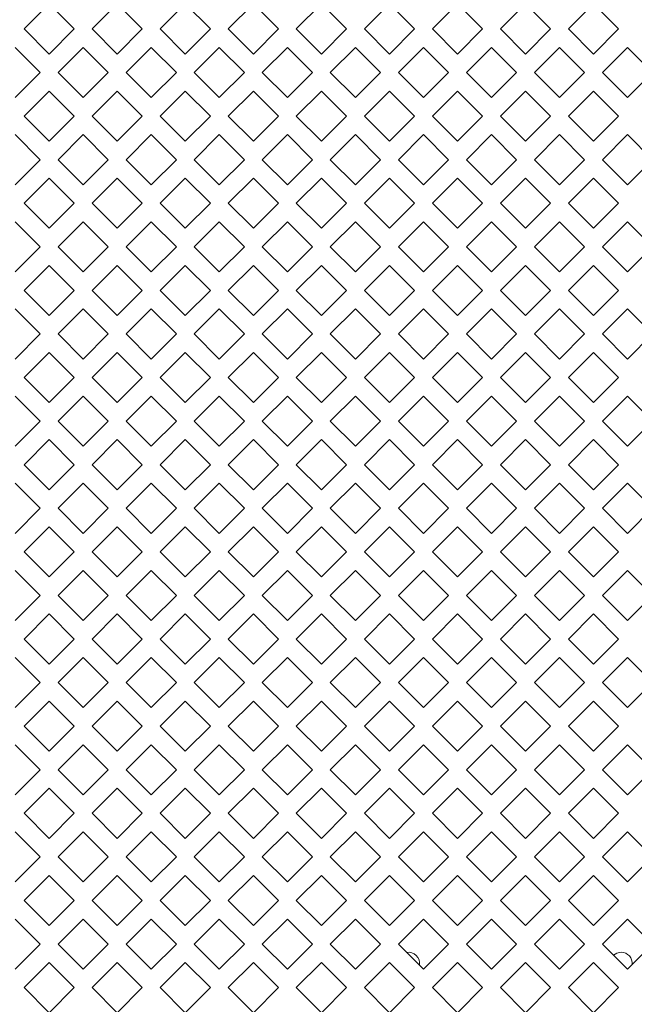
# Model space of a CAD drawing. Header units: millimetres. Extents: x 38 to 253, y 25 to 200.
# Tile 46 of 71: x 43.76 to 49.54, y 150.01 to 159.27. Entities that reach past the tile are written whole.
import ezdxf

# ---------------------------------------------------------------- set-up
doc = ezdxf.new("R2010")
doc.units = ezdxf.units.MM

msp = doc.modelspace()

# ---------------------------------------------------------------- linework, layer by layer
at = {"color": 7, "linetype": 'Continuous', "lineweight": 15}
for p, q in [((43.79854, 159.18622), (44.03424, 159.42192)), ((44.03424, 159.42192), (44.26994, 159.18622)), ((44.43854, 159.18622), (44.67424, 159.42192)), ((44.67424, 159.42192), (44.90994, 159.18622)), ((45.07854, 159.18622), (45.31424, 159.42192)), ((45.31424, 159.42192), (45.54994, 159.18622)), ((45.71854, 159.18622), (45.95424, 159.42192)), ((45.95424, 159.42192), (46.18994, 159.18622)), ((46.35854, 159.18622), (46.59424, 159.42192)), ((46.59424, 159.42192), (46.82994, 159.18622)), ((46.99854, 159.18622), (47.23424, 159.42192)), ((47.23424, 159.42192), (47.46994, 159.18622)), ((47.63854, 159.18622), (47.87424, 159.42192)), ((47.87424, 159.42192), (48.10994, 159.18622)), ((48.27854, 159.18622), (48.51424, 159.42192)), ((48.51424, 159.42192), (48.74994, 159.18622)), ((48.91854, 159.18622), (49.15424, 159.42192)), ((49.15424, 159.42192), (49.38994, 159.18622)), ((44.03424, 158.95051), (43.79854, 159.18622)), ((44.26994, 159.18622), (44.03424, 158.95051)), ((44.67424, 158.95051), (44.43854, 159.18622)), ((44.90994, 159.18622), (44.67424, 158.95051)), ((45.31424, 158.95051), (45.07854, 159.18622)), ((45.54994, 159.18622), (45.31424, 158.95051)), ((45.95424, 158.95051), (45.71854, 159.18622)), ((46.18994, 159.18622), (45.95424, 158.95051)), ((46.59424, 158.95051), (46.35854, 159.18622)), ((46.82994, 159.18622), (46.59424, 158.95051)), ((47.23424, 158.95051), (46.99854, 159.18622)), ((47.46994, 159.18622), (47.23424, 158.95051)), ((47.87424, 158.95051), (47.63854, 159.18622)), ((48.10994, 159.18622), (47.87424, 158.95051)), ((48.51424, 158.95051), (48.27854, 159.18622)), ((48.74994, 159.18622), (48.51424, 158.95051)), ((49.15424, 158.95051), (48.91854, 159.18622)), ((49.38994, 159.18622), (49.15424, 158.95051)), ((43.71424, 159.01192), (43.94994, 158.77621)), ((44.11854, 158.77621), (44.35424, 159.01192)), ((44.35424, 159.01192), (44.58994, 158.77621)), ((44.75854, 158.77621), (44.99424, 159.01192)), ((44.99424, 159.01192), (45.22994, 158.77621)), ((45.39854, 158.77621), (45.63424, 159.01192)), ((45.63424, 159.01192), (45.86994, 158.77621)), ((46.03854, 158.77621), (46.27424, 159.01192)), ((46.27424, 159.01192), (46.50994, 158.77621)), ((46.67854, 158.77621), (46.91424, 159.01192)), ((46.91424, 159.01192), (47.14994, 158.77621)), ((47.31854, 158.77621), (47.55424, 159.01192)), ((47.55424, 159.01192), (47.78994, 158.77621)), ((47.95854, 158.77621), (48.19424, 159.01192)), ((48.19424, 159.01192), (48.42994, 158.77621)), ((48.59854, 158.77621), (48.83424, 159.01192)), ((48.83424, 159.01192), (49.06994, 158.77621)), ((49.23854, 158.77621), (49.47424, 159.01192)), ((49.47424, 159.01192), (49.70994, 158.77621)), ((43.94994, 158.77621), (43.71424, 158.54051)), ((44.35424, 158.54051), (44.11854, 158.77621)), ((44.58994, 158.77621), (44.35424, 158.54051)), ((44.99424, 158.54051), (44.75854, 158.77621)), ((45.22994, 158.77621), (44.99424, 158.54051)), ((45.63424, 158.54051), (45.39854, 158.77621)), ((45.86994, 158.77621), (45.63424, 158.54051)), ((46.27424, 158.54051), (46.03854, 158.77621)), ((46.50994, 158.77621), (46.27424, 158.54051)), ((46.91424, 158.54051), (46.67854, 158.77621)), ((47.14994, 158.77621), (46.91424, 158.54051)), ((47.55424, 158.54051), (47.31854, 158.77621)), ((47.78994, 158.77621), (47.55424, 158.54051)), ((48.19424, 158.54051), (47.95854, 158.77621)), ((48.42994, 158.77621), (48.19424, 158.54051)), ((48.83424, 158.54051), (48.59854, 158.77621)), ((49.06994, 158.77621), (48.83424, 158.54051)), ((49.47424, 158.54051), (49.23854, 158.77621)), ((49.70994, 158.77621), (49.47424, 158.54051)), ((43.79854, 158.36622), (44.03424, 158.60192)), ((44.03424, 158.60192), (44.26994, 158.36622)), ((44.43854, 158.36622), (44.67424, 158.60192)), ((44.67424, 158.60192), (44.90994, 158.36622)), ((45.07854, 158.36622), (45.31424, 158.60192)), ((45.31424, 158.60192), (45.54994, 158.36622)), ((45.71854, 158.36622), (45.95424, 158.60192)), ((45.95424, 158.60192), (46.18994, 158.36622)), ((46.35854, 158.36622), (46.59424, 158.60192)), ((46.59424, 158.60192), (46.82994, 158.36622)), ((46.99854, 158.36622), (47.23424, 158.60192)), ((47.23424, 158.60192), (47.46994, 158.36622)), ((47.63854, 158.36622), (47.87424, 158.60192)), ((47.87424, 158.60192), (48.10994, 158.36622)), ((48.27854, 158.36622), (48.51424, 158.60192)), ((48.51424, 158.60192), (48.74994, 158.36622)), ((48.91854, 158.36622), (49.15424, 158.60192)), ((49.15424, 158.60192), (49.38994, 158.36622)), ((44.03424, 158.13051), (43.79854, 158.36622)), ((44.26994, 158.36622), (44.03424, 158.13051)), ((44.67424, 158.13051), (44.43854, 158.36622)), ((44.90994, 158.36622), (44.67424, 158.13051)), ((45.31424, 158.13051), (45.07854, 158.36622)), ((45.54994, 158.36622), (45.31424, 158.13051)), ((45.95424, 158.13051), (45.71854, 158.36622)), ((46.18994, 158.36622), (45.95424, 158.13051)), ((46.59424, 158.13051), (46.35854, 158.36622)), ((46.82994, 158.36622), (46.59424, 158.13051)), ((47.23424, 158.13051), (46.99854, 158.36622)), ((47.46994, 158.36622), (47.23424, 158.13051)), ((47.87424, 158.13051), (47.63854, 158.36622)), ((48.10994, 158.36622), (47.87424, 158.13051)), ((48.51424, 158.13051), (48.27854, 158.36622)), ((48.74994, 158.36622), (48.51424, 158.13051)), ((49.15424, 158.13051), (48.91854, 158.36622)), ((49.38994, 158.36622), (49.15424, 158.13051)), ((43.71424, 158.19192), (43.94994, 157.95622)), ((44.11854, 157.95622), (44.35424, 158.19192)), ((44.35424, 158.19192), (44.58994, 157.95622)), ((44.75854, 157.95622), (44.99424, 158.19192)), ((44.99424, 158.19192), (45.22994, 157.95622)), ((45.39854, 157.95622), (45.63424, 158.19192)), ((45.63424, 158.19192), (45.86994, 157.95622)), ((46.03854, 157.95622), (46.27424, 158.19192)), ((46.27424, 158.19192), (46.50994, 157.95622)), ((46.67854, 157.95622), (46.91424, 158.19192)), ((46.91424, 158.19192), (47.14994, 157.95622)), ((47.31854, 157.95622), (47.55424, 158.19192)), ((47.55424, 158.19192), (47.78994, 157.95622)), ((47.95854, 157.95622), (48.19424, 158.19192)), ((48.19424, 158.19192), (48.42994, 157.95622)), ((48.59854, 157.95622), (48.83424, 158.19192)), ((48.83424, 158.19192), (49.06994, 157.95622)), ((49.23854, 157.95622), (49.47424, 158.19192)), ((49.47424, 158.19192), (49.70994, 157.95622)), ((43.94994, 157.95622), (43.71424, 157.72051)), ((44.35424, 157.72051), (44.11854, 157.95622)), ((44.58994, 157.95622), (44.35424, 157.72051)), ((44.99424, 157.72051), (44.75854, 157.95622)), ((45.22994, 157.95622), (44.99424, 157.72051)), ((45.63424, 157.72051), (45.39854, 157.95622)), ((45.86994, 157.95622), (45.63424, 157.72051)), ((46.27424, 157.72051), (46.03854, 157.95622)), ((46.50994, 157.95622), (46.27424, 157.72051)), ((46.91424, 157.72051), (46.67854, 157.95622)), ((47.14994, 157.95622), (46.91424, 157.72051)), ((47.55424, 157.72051), (47.31854, 157.95622)), ((47.78994, 157.95622), (47.55424, 157.72051)), ((48.19424, 157.72051), (47.95854, 157.95622)), ((48.42994, 157.95622), (48.19424, 157.72051)), ((48.83424, 157.72051), (48.59854, 157.95622)), ((49.06994, 157.95622), (48.83424, 157.72051)), ((49.47424, 157.72051), (49.23854, 157.95622)), ((49.70994, 157.95622), (49.47424, 157.72051)), ((43.79854, 157.54622), (44.03424, 157.78192)), ((44.03424, 157.78192), (44.26994, 157.54622)), ((44.43854, 157.54622), (44.67424, 157.78192)), ((44.67424, 157.78192), (44.90994, 157.54622)), ((45.07854, 157.54622), (45.31424, 157.78192)), ((45.31424, 157.78192), (45.54994, 157.54622)), ((45.71854, 157.54622), (45.95424, 157.78192)), ((45.95424, 157.78192), (46.18994, 157.54622)), ((46.35854, 157.54622), (46.59424, 157.78192)), ((46.59424, 157.78192), (46.82994, 157.54622)), ((46.99854, 157.54622), (47.23424, 157.78192)), ((47.23424, 157.78192), (47.46994, 157.54622)), ((47.63854, 157.54622), (47.87424, 157.78192)), ((47.87424, 157.78192), (48.10994, 157.54622)), ((48.27854, 157.54622), (48.51424, 157.78192)), ((48.51424, 157.78192), (48.74994, 157.54622)), ((48.91854, 157.54622), (49.15424, 157.78192)), ((49.15424, 157.78192), (49.38994, 157.54622)), ((44.03424, 157.31051), (43.79854, 157.54622)), ((44.26994, 157.54622), (44.03424, 157.31051)), ((44.67424, 157.31051), (44.43854, 157.54622)), ((44.90994, 157.54622), (44.67424, 157.31051)), ((45.31424, 157.31051), (45.07854, 157.54622)), ((45.54994, 157.54622), (45.31424, 157.31051)), ((45.95424, 157.31051), (45.71854, 157.54622)), ((46.18994, 157.54622), (45.95424, 157.31051)), ((46.59424, 157.31051), (46.35854, 157.54622)), ((46.82994, 157.54622), (46.59424, 157.31051)), ((47.23424, 157.31051), (46.99854, 157.54622)), ((47.46994, 157.54622), (47.23424, 157.31051)), ((47.87424, 157.31051), (47.63854, 157.54622)), ((48.10994, 157.54622), (47.87424, 157.31051)), ((48.51424, 157.31051), (48.27854, 157.54622)), ((48.74994, 157.54622), (48.51424, 157.31051)), ((49.15424, 157.31051), (48.91854, 157.54622)), ((49.38994, 157.54622), (49.15424, 157.31051)), ((43.71424, 157.37192), (43.94994, 157.13621)), ((44.11854, 157.13621), (44.35424, 157.37192)), ((44.35424, 157.37192), (44.58994, 157.13621)), ((44.75854, 157.13621), (44.99424, 157.37192)), ((44.99424, 157.37192), (45.22994, 157.13621)), ((45.39854, 157.13621), (45.63424, 157.37192)), ((45.63424, 157.37192), (45.86994, 157.13621)), ((46.03854, 157.13621), (46.27424, 157.37192)), ((46.27424, 157.37192), (46.50994, 157.13621)), ((46.67854, 157.13621), (46.91424, 157.37192)), ((46.91424, 157.37192), (47.14994, 157.13621)), ((47.31854, 157.13621), (47.55424, 157.37192)), ((47.55424, 157.37192), (47.78994, 157.13621)), ((47.95854, 157.13621), (48.19424, 157.37192)), ((48.19424, 157.37192), (48.42994, 157.13621)), ((48.59854, 157.13621), (48.83424, 157.37192)), ((48.83424, 157.37192), (49.06994, 157.13621)), ((49.23854, 157.13621), (49.47424, 157.37192)), ((49.47424, 157.37192), (49.70994, 157.13621)), ((43.94994, 157.13621), (43.71424, 156.90051)), ((44.35424, 156.90051), (44.11854, 157.13621)), ((44.58994, 157.13621), (44.35424, 156.90051)), ((44.99424, 156.90051), (44.75854, 157.13621)), ((45.22994, 157.13621), (44.99424, 156.90051)), ((45.63424, 156.90051), (45.39854, 157.13621)), ((45.86994, 157.13621), (45.63424, 156.90051)), ((46.27424, 156.90051), (46.03854, 157.13621)), ((46.50994, 157.13621), (46.27424, 156.90051)), ((46.91424, 156.90051), (46.67854, 157.13621)), ((47.14994, 157.13621), (46.91424, 156.90051)), ((47.55424, 156.90051), (47.31854, 157.13621)), ((47.78994, 157.13621), (47.55424, 156.90051)), ((48.19424, 156.90051), (47.95854, 157.13621)), ((48.42994, 157.13621), (48.19424, 156.90051)), ((48.83424, 156.90051), (48.59854, 157.13621)), ((49.06994, 157.13621), (48.83424, 156.90051)), ((49.47424, 156.90051), (49.23854, 157.13621)), ((49.70994, 157.13621), (49.47424, 156.90051)), ((43.79854, 156.72622), (44.03424, 156.96192)), ((44.03424, 156.96192), (44.26994, 156.72622)), ((44.43854, 156.72622), (44.67424, 156.96192)), ((44.67424, 156.96192), (44.90994, 156.72622)), ((45.07854, 156.72622), (45.31424, 156.96192)), ((45.31424, 156.96192), (45.54994, 156.72622)), ((45.71854, 156.72622), (45.95424, 156.96192)), ((45.95424, 156.96192), (46.18994, 156.72622)), ((46.35854, 156.72622), (46.59424, 156.96192)), ((46.59424, 156.96192), (46.82994, 156.72622)), ((46.99854, 156.72622), (47.23424, 156.96192)), ((47.23424, 156.96192), (47.46994, 156.72622)), ((47.63854, 156.72622), (47.87424, 156.96192)), ((47.87424, 156.96192), (48.10994, 156.72622)), ((48.27854, 156.72622), (48.51424, 156.96192)), ((48.51424, 156.96192), (48.74994, 156.72622)), ((48.91854, 156.72622), (49.15424, 156.96192)), ((49.15424, 156.96192), (49.38994, 156.72622)), ((44.03424, 156.49051), (43.79854, 156.72622)), ((44.26994, 156.72622), (44.03424, 156.49051)), ((44.67424, 156.49051), (44.43854, 156.72622)), ((44.90994, 156.72622), (44.67424, 156.49051)), ((45.31424, 156.49051), (45.07854, 156.72622)), ((45.54994, 156.72622), (45.31424, 156.49051)), ((45.95424, 156.49051), (45.71854, 156.72622)), ((46.18994, 156.72622), (45.95424, 156.49051)), ((46.59424, 156.49051), (46.35854, 156.72622)), ((46.82994, 156.72622), (46.59424, 156.49051)), ((47.23424, 156.49051), (46.99854, 156.72622)), ((47.46994, 156.72622), (47.23424, 156.49051)), ((47.87424, 156.49051), (47.63854, 156.72622)), ((48.10994, 156.72622), (47.87424, 156.49051)), ((48.51424, 156.49051), (48.27854, 156.72622)), ((48.74994, 156.72622), (48.51424, 156.49051)), ((49.15424, 156.49051), (48.91854, 156.72622)), ((49.38994, 156.72622), (49.15424, 156.49051)), ((43.71424, 156.55192), (43.94994, 156.31622)), ((44.11854, 156.31622), (44.35424, 156.55192)), ((44.35424, 156.55192), (44.58994, 156.31622)), ((44.75854, 156.31622), (44.99424, 156.55192)), ((44.99424, 156.55192), (45.22994, 156.31622)), ((45.39854, 156.31622), (45.63424, 156.55192)), ((45.63424, 156.55192), (45.86994, 156.31622)), ((46.03854, 156.31622), (46.27424, 156.55192)), ((46.27424, 156.55192), (46.50994, 156.31622)), ((46.67854, 156.31622), (46.91424, 156.55192)), ((46.91424, 156.55192), (47.14994, 156.31622)), ((47.31854, 156.31622), (47.55424, 156.55192)), ((47.55424, 156.55192), (47.78994, 156.31622)), ((47.95854, 156.31622), (48.19424, 156.55192)), ((48.19424, 156.55192), (48.42994, 156.31622)), ((48.59854, 156.31622), (48.83424, 156.55192)), ((48.83424, 156.55192), (49.06994, 156.31622)), ((49.23854, 156.31622), (49.47424, 156.55192)), ((49.47424, 156.55192), (49.70994, 156.31622)), ((43.94994, 156.31622), (43.71424, 156.08051)), ((44.35424, 156.08051), (44.11854, 156.31622)), ((44.58994, 156.31622), (44.35424, 156.08051)), ((44.99424, 156.08051), (44.75854, 156.31622)), ((45.22994, 156.31622), (44.99424, 156.08051)), ((45.63424, 156.08051), (45.39854, 156.31622)), ((45.86994, 156.31622), (45.63424, 156.08051)), ((46.27424, 156.08051), (46.03854, 156.31622)), ((46.50994, 156.31622), (46.27424, 156.08051)), ((46.91424, 156.08051), (46.67854, 156.31622)), ((47.14994, 156.31622), (46.91424, 156.08051)), ((47.55424, 156.08051), (47.31854, 156.31622)), ((47.78994, 156.31622), (47.55424, 156.08051)), ((48.19424, 156.08051), (47.95854, 156.31622)), ((48.42994, 156.31622), (48.19424, 156.08051)), ((48.83424, 156.08051), (48.59854, 156.31622)), ((49.06994, 156.31622), (48.83424, 156.08051)), ((49.47424, 156.08051), (49.23854, 156.31622)), ((49.70994, 156.31622), (49.47424, 156.08051)), ((43.79854, 155.90622), (44.03424, 156.14192)), ((44.03424, 156.14192), (44.26994, 155.90622)), ((44.43854, 155.90622), (44.67424, 156.14192)), ((44.67424, 156.14192), (44.90994, 155.90622)), ((45.07854, 155.90622), (45.31424, 156.14192)), ((45.31424, 156.14192), (45.54994, 155.90622)), ((45.71854, 155.90622), (45.95424, 156.14192)), ((45.95424, 156.14192), (46.18994, 155.90622)), ((46.35854, 155.90622), (46.59424, 156.14192)), ((46.59424, 156.14192), (46.82994, 155.90622)), ((46.99854, 155.90622), (47.23424, 156.14192)), ((47.23424, 156.14192), (47.46994, 155.90622)), ((47.63854, 155.90622), (47.87424, 156.14192)), ((47.87424, 156.14192), (48.10994, 155.90622)), ((48.27854, 155.90622), (48.51424, 156.14192)), ((48.51424, 156.14192), (48.74994, 155.90622)), ((48.91854, 155.90622), (49.15424, 156.14192)), ((49.15424, 156.14192), (49.38994, 155.90622)), ((44.03424, 155.67051), (43.79854, 155.90622)), ((44.26994, 155.90622), (44.03424, 155.67051)), ((44.67424, 155.67051), (44.43854, 155.90622)), ((44.90994, 155.90622), (44.67424, 155.67051)), ((45.31424, 155.67051), (45.07854, 155.90622)), ((45.54994, 155.90622), (45.31424, 155.67051)), ((45.95424, 155.67051), (45.71854, 155.90622)), ((46.18994, 155.90622), (45.95424, 155.67051)), ((46.59424, 155.67051), (46.35854, 155.90622)), ((46.82994, 155.90622), (46.59424, 155.67051)), ((47.23424, 155.67051), (46.99854, 155.90622)), ((47.46994, 155.90622), (47.23424, 155.67051)), ((47.87424, 155.67051), (47.63854, 155.90622)), ((48.10994, 155.90622), (47.87424, 155.67051)), ((48.51424, 155.67051), (48.27854, 155.90622)), ((48.74994, 155.90622), (48.51424, 155.67051)), ((49.15424, 155.67051), (48.91854, 155.90622)), ((49.38994, 155.90622), (49.15424, 155.67051)), ((43.71424, 155.73192), (43.94994, 155.49621)), ((44.11854, 155.49621), (44.35424, 155.73192)), ((44.35424, 155.73192), (44.58994, 155.49621)), ((44.75854, 155.49621), (44.99424, 155.73192)), ((44.99424, 155.73192), (45.22994, 155.49621)), ((45.39854, 155.49621), (45.63424, 155.73192)), ((45.63424, 155.73192), (45.86994, 155.49621)), ((46.03854, 155.49621), (46.27424, 155.73192)), ((46.27424, 155.73192), (46.50994, 155.49621)), ((46.67854, 155.49621), (46.91424, 155.73192)), ((46.91424, 155.73192), (47.14994, 155.49621)), ((47.31854, 155.49621), (47.55424, 155.73192)), ((47.55424, 155.73192), (47.78994, 155.49621)), ((47.95854, 155.49621), (48.19424, 155.73192)), ((48.19424, 155.73192), (48.42994, 155.49621)), ((48.59854, 155.49621), (48.83424, 155.73192)), ((48.83424, 155.73192), (49.06994, 155.49621)), ((49.23854, 155.49621), (49.47424, 155.73192)), ((49.47424, 155.73192), (49.70994, 155.49621)), ((43.94994, 155.49621), (43.71424, 155.26051)), ((44.35424, 155.26051), (44.11854, 155.49621)), ((44.58994, 155.49621), (44.35424, 155.26051)), ((44.99424, 155.26051), (44.75854, 155.49621)), ((45.22994, 155.49621), (44.99424, 155.26051)), ((45.63424, 155.26051), (45.39854, 155.49621)), ((45.86994, 155.49621), (45.63424, 155.26051)), ((46.27424, 155.26051), (46.03854, 155.49621)), ((46.50994, 155.49621), (46.27424, 155.26051)), ((46.91424, 155.26051), (46.67854, 155.49621)), ((47.14994, 155.49621), (46.91424, 155.26051)), ((47.55424, 155.26051), (47.31854, 155.49621)), ((47.78994, 155.49621), (47.55424, 155.26051)), ((48.19424, 155.26051), (47.95854, 155.49621)), ((48.42994, 155.49621), (48.19424, 155.26051)), ((48.83424, 155.26051), (48.59854, 155.49621)), ((49.06994, 155.49621), (48.83424, 155.26051)), ((49.47424, 155.26051), (49.23854, 155.49621)), ((49.70994, 155.49621), (49.47424, 155.26051)), ((43.79854, 155.08622), (44.03424, 155.32192)), ((44.03424, 155.32192), (44.26994, 155.08622)), ((44.43854, 155.08622), (44.67424, 155.32192)), ((44.67424, 155.32192), (44.90994, 155.08622)), ((45.07854, 155.08622), (45.31424, 155.32192)), ((45.31424, 155.32192), (45.54994, 155.08622)), ((45.71854, 155.08622), (45.95424, 155.32192)), ((45.95424, 155.32192), (46.18994, 155.08622)), ((46.35854, 155.08622), (46.59424, 155.32192)), ((46.59424, 155.32192), (46.82994, 155.08622)), ((46.99854, 155.08622), (47.23424, 155.32192)), ((47.23424, 155.32192), (47.46994, 155.08622)), ((47.63854, 155.08622), (47.87424, 155.32192)), ((47.87424, 155.32192), (48.10994, 155.08622)), ((48.27854, 155.08622), (48.51424, 155.32192)), ((48.51424, 155.32192), (48.74994, 155.08622)), ((48.91854, 155.08622), (49.15424, 155.32192)), ((49.15424, 155.32192), (49.38994, 155.08622)), ((44.03424, 154.85051), (43.79854, 155.08622)), ((44.26994, 155.08622), (44.03424, 154.85051)), ((44.67424, 154.85051), (44.43854, 155.08622)), ((44.90994, 155.08622), (44.67424, 154.85051)), ((45.31424, 154.85051), (45.07854, 155.08622)), ((45.54994, 155.08622), (45.31424, 154.85051)), ((45.95424, 154.85051), (45.71854, 155.08622)), ((46.18994, 155.08622), (45.95424, 154.85051)), ((46.59424, 154.85051), (46.35854, 155.08622)), ((46.82994, 155.08622), (46.59424, 154.85051)), ((47.23424, 154.85051), (46.99854, 155.08622)), ((47.46994, 155.08622), (47.23424, 154.85051)), ((47.87424, 154.85051), (47.63854, 155.08622)), ((48.10994, 155.08622), (47.87424, 154.85051)), ((48.51424, 154.85051), (48.27854, 155.08622)), ((48.74994, 155.08622), (48.51424, 154.85051)), ((49.15424, 154.85051), (48.91854, 155.08622)), ((49.38994, 155.08622), (49.15424, 154.85051)), ((43.71424, 154.91192), (43.94994, 154.67622)), ((44.11854, 154.67622), (44.35424, 154.91192)), ((44.35424, 154.91192), (44.58994, 154.67622)), ((44.75854, 154.67622), (44.99424, 154.91192)), ((44.99424, 154.91192), (45.22994, 154.67622)), ((45.39854, 154.67622), (45.63424, 154.91192)), ((45.63424, 154.91192), (45.86994, 154.67622)), ((46.03854, 154.67622), (46.27424, 154.91192)), ((46.27424, 154.91192), (46.50994, 154.67622)), ((46.67854, 154.67622), (46.91424, 154.91192)), ((46.91424, 154.91192), (47.14994, 154.67622)), ((47.31854, 154.67622), (47.55424, 154.91192)), ((47.55424, 154.91192), (47.78994, 154.67622)), ((47.95854, 154.67622), (48.19424, 154.91192)), ((48.19424, 154.91192), (48.42994, 154.67622)), ((48.59854, 154.67622), (48.83424, 154.91192)), ((48.83424, 154.91192), (49.06994, 154.67622)), ((49.23854, 154.67622), (49.47424, 154.91192)), ((49.47424, 154.91192), (49.70994, 154.67622)), ((43.94994, 154.67622), (43.71424, 154.44051)), ((44.35424, 154.44051), (44.11854, 154.67622)), ((44.58994, 154.67622), (44.35424, 154.44051)), ((44.99424, 154.44051), (44.75854, 154.67622)), ((45.22994, 154.67622), (44.99424, 154.44051)), ((45.63424, 154.44051), (45.39854, 154.67622)), ((45.86994, 154.67622), (45.63424, 154.44051)), ((46.27424, 154.44051), (46.03854, 154.67622)), ((46.50994, 154.67622), (46.27424, 154.44051)), ((46.91424, 154.44051), (46.67854, 154.67622)), ((47.14994, 154.67622), (46.91424, 154.44051)), ((47.55424, 154.44051), (47.31854, 154.67622)), ((47.78994, 154.67622), (47.55424, 154.44051)), ((48.19424, 154.44051), (47.95854, 154.67622)), ((48.42994, 154.67622), (48.19424, 154.44051)), ((48.83424, 154.44051), (48.59854, 154.67622)), ((49.06994, 154.67622), (48.83424, 154.44051)), ((49.47424, 154.44051), (49.23854, 154.67622)), ((49.70994, 154.67622), (49.47424, 154.44051)), ((43.79854, 154.26622), (44.03424, 154.50192)), ((44.03424, 154.50192), (44.26994, 154.26622)), ((44.43854, 154.26622), (44.67424, 154.50192)), ((44.67424, 154.50192), (44.90994, 154.26622)), ((45.07854, 154.26622), (45.31424, 154.50192)), ((45.31424, 154.50192), (45.54994, 154.26622)), ((45.71854, 154.26622), (45.95424, 154.50192)), ((45.95424, 154.50192), (46.18994, 154.26622)), ((46.35854, 154.26622), (46.59424, 154.50192)), ((46.59424, 154.50192), (46.82994, 154.26622)), ((46.99854, 154.26622), (47.23424, 154.50192)), ((47.23424, 154.50192), (47.46994, 154.26622)), ((47.63854, 154.26622), (47.87424, 154.50192)), ((47.87424, 154.50192), (48.10994, 154.26622)), ((48.27854, 154.26622), (48.51424, 154.50192)), ((48.51424, 154.50192), (48.74994, 154.26622)), ((48.91854, 154.26622), (49.15424, 154.50192)), ((49.15424, 154.50192), (49.38994, 154.26622)), ((44.03424, 154.03051), (43.79854, 154.26622)), ((44.26994, 154.26622), (44.03424, 154.03051)), ((44.67424, 154.03051), (44.43854, 154.26622)), ((44.90994, 154.26622), (44.67424, 154.03051)), ((45.31424, 154.03051), (45.07854, 154.26622)), ((45.54994, 154.26622), (45.31424, 154.03051)), ((45.95424, 154.03051), (45.71854, 154.26622)), ((46.18994, 154.26622), (45.95424, 154.03051)), ((46.59424, 154.03051), (46.35854, 154.26622)), ((46.82994, 154.26622), (46.59424, 154.03051)), ((47.23424, 154.03051), (46.99854, 154.26622)), ((47.46994, 154.26622), (47.23424, 154.03051)), ((47.87424, 154.03051), (47.63854, 154.26622)), ((48.10994, 154.26622), (47.87424, 154.03051)), ((48.51424, 154.03051), (48.27854, 154.26622)), ((48.74994, 154.26622), (48.51424, 154.03051)), ((49.15424, 154.03051), (48.91854, 154.26622)), ((49.38994, 154.26622), (49.15424, 154.03051)), ((43.71424, 154.09192), (43.94994, 153.85621)), ((44.11854, 153.85621), (44.35424, 154.09192)), ((44.35424, 154.09192), (44.58994, 153.85621)), ((44.75854, 153.85621), (44.99424, 154.09192)), ((44.99424, 154.09192), (45.22994, 153.85621)), ((45.39854, 153.85621), (45.63424, 154.09192)), ((45.63424, 154.09192), (45.86994, 153.85621)), ((46.03854, 153.85621), (46.27424, 154.09192)), ((46.27424, 154.09192), (46.50994, 153.85621)), ((46.67854, 153.85621), (46.91424, 154.09192)), ((46.91424, 154.09192), (47.14994, 153.85621)), ((47.31854, 153.85621), (47.55424, 154.09192)), ((47.55424, 154.09192), (47.78994, 153.85621)), ((47.95854, 153.85621), (48.19424, 154.09192)), ((48.19424, 154.09192), (48.42994, 153.85621)), ((48.59854, 153.85621), (48.83424, 154.09192)), ((48.83424, 154.09192), (49.06994, 153.85621)), ((49.23854, 153.85621), (49.47424, 154.09192)), ((49.47424, 154.09192), (49.70994, 153.85621)), ((43.94994, 153.85621), (43.71424, 153.62051)), ((44.35424, 153.62051), (44.11854, 153.85621)), ((44.58994, 153.85621), (44.35424, 153.62051)), ((44.99424, 153.62051), (44.75854, 153.85621)), ((45.22994, 153.85621), (44.99424, 153.62051)), ((45.63424, 153.62051), (45.39854, 153.85621)), ((45.86994, 153.85621), (45.63424, 153.62051)), ((46.27424, 153.62051), (46.03854, 153.85621)), ((46.50994, 153.85621), (46.27424, 153.62051)), ((46.91424, 153.62051), (46.67854, 153.85621)), ((47.14994, 153.85621), (46.91424, 153.62051)), ((47.55424, 153.62051), (47.31854, 153.85621)), ((47.78994, 153.85621), (47.55424, 153.62051)), ((48.19424, 153.62051), (47.95854, 153.85621)), ((48.42994, 153.85621), (48.19424, 153.62051)), ((48.83424, 153.62051), (48.59854, 153.85621)), ((49.06994, 153.85621), (48.83424, 153.62051)), ((49.47424, 153.62051), (49.23854, 153.85621)), ((49.70994, 153.85621), (49.47424, 153.62051)), ((43.79854, 153.44622), (44.03424, 153.68192)), ((44.03424, 153.68192), (44.26994, 153.44622)), ((44.43854, 153.44622), (44.67424, 153.68192)), ((44.67424, 153.68192), (44.90994, 153.44622)), ((45.07854, 153.44622), (45.31424, 153.68192)), ((45.31424, 153.68192), (45.54994, 153.44622)), ((45.71854, 153.44622), (45.95424, 153.68192)), ((45.95424, 153.68192), (46.18994, 153.44622)), ((46.35854, 153.44622), (46.59424, 153.68192)), ((46.59424, 153.68192), (46.82994, 153.44622)), ((46.99854, 153.44622), (47.23424, 153.68192)), ((47.23424, 153.68192), (47.46994, 153.44622)), ((47.63854, 153.44622), (47.87424, 153.68192)), ((47.87424, 153.68192), (48.10994, 153.44622)), ((48.27854, 153.44622), (48.51424, 153.68192)), ((48.51424, 153.68192), (48.74994, 153.44622)), ((48.91854, 153.44622), (49.15424, 153.68192)), ((49.15424, 153.68192), (49.38994, 153.44622)), ((44.03424, 153.21051), (43.79854, 153.44622)), ((44.26994, 153.44622), (44.03424, 153.21051)), ((44.67424, 153.21051), (44.43854, 153.44622)), ((44.90994, 153.44622), (44.67424, 153.21051)), ((45.31424, 153.21051), (45.07854, 153.44622)), ((45.54994, 153.44622), (45.31424, 153.21051)), ((45.95424, 153.21051), (45.71854, 153.44622)), ((46.18994, 153.44622), (45.95424, 153.21051)), ((46.59424, 153.21051), (46.35854, 153.44622)), ((46.82994, 153.44622), (46.59424, 153.21051)), ((47.23424, 153.21051), (46.99854, 153.44622)), ((47.46994, 153.44622), (47.23424, 153.21051)), ((47.87424, 153.21051), (47.63854, 153.44622)), ((48.10994, 153.44622), (47.87424, 153.21051)), ((48.51424, 153.21051), (48.27854, 153.44622)), ((48.74994, 153.44622), (48.51424, 153.21051)), ((49.15424, 153.21051), (48.91854, 153.44622)), ((49.38994, 153.44622), (49.15424, 153.21051)), ((43.71424, 153.27192), (43.94994, 153.03622)), ((44.11854, 153.03622), (44.35424, 153.27192)), ((44.35424, 153.27192), (44.58994, 153.03622)), ((44.75854, 153.03622), (44.99424, 153.27192)), ((44.99424, 153.27192), (45.22994, 153.03622)), ((45.39854, 153.03622), (45.63424, 153.27192)), ((45.63424, 153.27192), (45.86994, 153.03622)), ((46.03854, 153.03622), (46.27424, 153.27192)), ((46.27424, 153.27192), (46.50994, 153.03622)), ((46.67854, 153.03622), (46.91424, 153.27192)), ((46.91424, 153.27192), (47.14994, 153.03622)), ((47.31854, 153.03622), (47.55424, 153.27192)), ((47.55424, 153.27192), (47.78994, 153.03622)), ((47.95854, 153.03622), (48.19424, 153.27192)), ((48.19424, 153.27192), (48.42994, 153.03622)), ((48.59854, 153.03622), (48.83424, 153.27192)), ((48.83424, 153.27192), (49.06994, 153.03622)), ((49.23854, 153.03622), (49.47424, 153.27192)), ((49.47424, 153.27192), (49.70994, 153.03622)), ((43.94994, 153.03622), (43.71424, 152.80051)), ((44.35424, 152.80051), (44.11854, 153.03622)), ((44.58994, 153.03622), (44.35424, 152.80051)), ((44.99424, 152.80051), (44.75854, 153.03622)), ((45.22994, 153.03622), (44.99424, 152.80051)), ((45.63424, 152.80051), (45.39854, 153.03622)), ((45.86994, 153.03622), (45.63424, 152.80051)), ((46.27424, 152.80051), (46.03854, 153.03622)), ((46.50994, 153.03622), (46.27424, 152.80051)), ((46.91424, 152.80051), (46.67854, 153.03622)), ((47.14994, 153.03622), (46.91424, 152.80051)), ((47.55424, 152.80051), (47.31854, 153.03622)), ((47.78994, 153.03622), (47.55424, 152.80051)), ((48.19424, 152.80051), (47.95854, 153.03622)), ((48.42994, 153.03622), (48.19424, 152.80051)), ((48.83424, 152.80051), (48.59854, 153.03622)), ((49.06994, 153.03622), (48.83424, 152.80051)), ((49.47424, 152.80051), (49.23854, 153.03622)), ((49.70994, 153.03622), (49.47424, 152.80051)), ((43.79854, 152.62622), (44.03424, 152.86192)), ((44.03424, 152.86192), (44.26994, 152.62622)), ((44.43854, 152.62622), (44.67424, 152.86192)), ((44.67424, 152.86192), (44.90994, 152.62622)), ((45.07854, 152.62622), (45.31424, 152.86192)), ((45.31424, 152.86192), (45.54994, 152.62622)), ((45.71854, 152.62622), (45.95424, 152.86192)), ((45.95424, 152.86192), (46.18994, 152.62622)), ((46.35854, 152.62622), (46.59424, 152.86192)), ((46.59424, 152.86192), (46.82994, 152.62622)), ((46.99854, 152.62622), (47.23424, 152.86192)), ((47.23424, 152.86192), (47.46994, 152.62622)), ((47.63854, 152.62622), (47.87424, 152.86192)), ((47.87424, 152.86192), (48.10994, 152.62622)), ((48.27854, 152.62622), (48.51424, 152.86192)), ((48.51424, 152.86192), (48.74994, 152.62622)), ((48.91854, 152.62622), (49.15424, 152.86192)), ((49.15424, 152.86192), (49.38994, 152.62622)), ((44.03424, 152.39051), (43.79854, 152.62622)), ((44.26994, 152.62622), (44.03424, 152.39051)), ((44.67424, 152.39051), (44.43854, 152.62622)), ((44.90994, 152.62622), (44.67424, 152.39051)), ((45.31424, 152.39051), (45.07854, 152.62622)), ((45.54994, 152.62622), (45.31424, 152.39051)), ((45.95424, 152.39051), (45.71854, 152.62622)), ((46.18994, 152.62622), (45.95424, 152.39051)), ((46.59424, 152.39051), (46.35854, 152.62622)), ((46.82994, 152.62622), (46.59424, 152.39051)), ((47.23424, 152.39051), (46.99854, 152.62622)), ((47.46994, 152.62622), (47.23424, 152.39051)), ((47.87424, 152.39051), (47.63854, 152.62622)), ((48.10994, 152.62622), (47.87424, 152.39051)), ((48.51424, 152.39051), (48.27854, 152.62622)), ((48.74994, 152.62622), (48.51424, 152.39051)), ((49.15424, 152.39051), (48.91854, 152.62622)), ((49.38994, 152.62622), (49.15424, 152.39051)), ((43.71424, 152.45192), (43.94994, 152.21621)), ((44.11854, 152.21621), (44.35424, 152.45192)), ((44.35424, 152.45192), (44.58994, 152.21621)), ((44.75854, 152.21621), (44.99424, 152.45192)), ((44.99424, 152.45192), (45.22994, 152.21621)), ((45.39854, 152.21621), (45.63424, 152.45192)), ((45.63424, 152.45192), (45.86994, 152.21621)), ((46.03854, 152.21621), (46.27424, 152.45192)), ((46.27424, 152.45192), (46.50994, 152.21621)), ((46.67854, 152.21621), (46.91424, 152.45192)), ((46.91424, 152.45192), (47.14994, 152.21621)), ((47.31854, 152.21621), (47.55424, 152.45192)), ((47.55424, 152.45192), (47.78994, 152.21621)), ((47.95854, 152.21621), (48.19424, 152.45192)), ((48.19424, 152.45192), (48.42994, 152.21621)), ((48.59854, 152.21621), (48.83424, 152.45192)), ((48.83424, 152.45192), (49.06994, 152.21621)), ((49.23854, 152.21621), (49.47424, 152.45192)), ((49.47424, 152.45192), (49.70994, 152.21621)), ((43.94994, 152.21621), (43.71424, 151.98051)), ((44.35424, 151.98051), (44.11854, 152.21621)), ((44.58994, 152.21621), (44.35424, 151.98051)), ((44.99424, 151.98051), (44.75854, 152.21621)), ((45.22994, 152.21621), (44.99424, 151.98051)), ((45.63424, 151.98051), (45.39854, 152.21621)), ((45.86994, 152.21621), (45.63424, 151.98051)), ((46.27424, 151.98051), (46.03854, 152.21621)), ((46.50994, 152.21621), (46.27424, 151.98051)), ((46.91424, 151.98051), (46.67854, 152.21621)), ((47.14994, 152.21621), (46.91424, 151.98051)), ((47.55424, 151.98051), (47.31854, 152.21621)), ((47.78994, 152.21621), (47.55424, 151.98051)), ((48.19424, 151.98051), (47.95854, 152.21621)), ((48.42994, 152.21621), (48.19424, 151.98051)), ((48.83424, 151.98051), (48.59854, 152.21621)), ((49.06994, 152.21621), (48.83424, 151.98051)), ((49.47424, 151.98051), (49.23854, 152.21621)), ((49.70994, 152.21621), (49.47424, 151.98051)), ((43.79854, 151.80622), (44.03424, 152.04192)), ((44.03424, 152.04192), (44.26994, 151.80622)), ((44.43854, 151.80622), (44.67424, 152.04192)), ((44.67424, 152.04192), (44.90994, 151.80622)), ((45.07854, 151.80622), (45.31424, 152.04192)), ((45.31424, 152.04192), (45.54994, 151.80622)), ((45.71854, 151.80622), (45.95424, 152.04192)), ((45.95424, 152.04192), (46.18994, 151.80622)), ((46.35854, 151.80622), (46.59424, 152.04192)), ((46.59424, 152.04192), (46.82994, 151.80622)), ((46.99854, 151.80622), (47.23424, 152.04192)), ((47.23424, 152.04192), (47.46994, 151.80622)), ((47.63854, 151.80622), (47.87424, 152.04192)), ((47.87424, 152.04192), (48.10994, 151.80622)), ((48.27854, 151.80622), (48.51424, 152.04192)), ((48.51424, 152.04192), (48.74994, 151.80622)), ((48.91854, 151.80622), (49.15424, 152.04192)), ((49.15424, 152.04192), (49.38994, 151.80622)), ((44.03424, 151.57051), (43.79854, 151.80622)), ((44.26994, 151.80622), (44.03424, 151.57051)), ((44.67424, 151.57051), (44.43854, 151.80622)), ((44.90994, 151.80622), (44.67424, 151.57051)), ((45.31424, 151.57051), (45.07854, 151.80622)), ((45.54994, 151.80622), (45.31424, 151.57051)), ((45.95424, 151.57051), (45.71854, 151.80622)), ((46.18994, 151.80622), (45.95424, 151.57051)), ((46.59424, 151.57051), (46.35854, 151.80622)), ((46.82994, 151.80622), (46.59424, 151.57051)), ((47.23424, 151.57051), (46.99854, 151.80622)), ((47.46994, 151.80622), (47.23424, 151.57051)), ((47.87424, 151.57051), (47.63854, 151.80622)), ((48.10994, 151.80622), (47.87424, 151.57051)), ((48.51424, 151.57051), (48.27854, 151.80622)), ((48.74994, 151.80622), (48.51424, 151.57051)), ((49.15424, 151.57051), (48.91854, 151.80622)), ((49.38994, 151.80622), (49.15424, 151.57051)), ((43.71424, 151.63192), (43.94994, 151.39622)), ((44.11854, 151.39622), (44.35424, 151.63192)), ((44.35424, 151.63192), (44.58994, 151.39622)), ((44.75854, 151.39622), (44.99424, 151.63192)), ((44.99424, 151.63192), (45.22994, 151.39622)), ((45.39854, 151.39622), (45.63424, 151.63192)), ((45.63424, 151.63192), (45.86994, 151.39622)), ((46.03854, 151.39622), (46.27424, 151.63192)), ((46.27424, 151.63192), (46.50994, 151.39622)), ((46.67854, 151.39622), (46.91424, 151.63192)), ((46.91424, 151.63192), (47.14994, 151.39622)), ((47.31854, 151.39622), (47.55424, 151.63192)), ((47.55424, 151.63192), (47.78994, 151.39622)), ((47.95854, 151.39622), (48.19424, 151.63192)), ((48.19424, 151.63192), (48.42994, 151.39622)), ((48.59854, 151.39622), (48.83424, 151.63192)), ((48.83424, 151.63192), (49.06994, 151.39622)), ((49.23854, 151.39622), (49.47424, 151.63192)), ((49.47424, 151.63192), (49.70994, 151.39622)), ((43.94994, 151.39622), (43.71424, 151.16051)), ((44.35424, 151.16051), (44.11854, 151.39622)), ((44.58994, 151.39622), (44.35424, 151.16051)), ((44.99424, 151.16051), (44.75854, 151.39622)), ((45.22994, 151.39622), (44.99424, 151.16051)), ((45.63424, 151.16051), (45.39854, 151.39622)), ((45.86994, 151.39622), (45.63424, 151.16051)), ((46.27424, 151.16051), (46.03854, 151.39622)), ((46.50994, 151.39622), (46.27424, 151.16051)), ((46.91424, 151.16051), (46.67854, 151.39622)), ((47.14994, 151.39622), (46.91424, 151.16051)), ((47.55424, 151.16051), (47.31854, 151.39622)), ((47.78994, 151.39622), (47.55424, 151.16051)), ((48.19424, 151.16051), (47.95854, 151.39622)), ((48.42994, 151.39622), (48.19424, 151.16051)), ((48.83424, 151.16051), (48.59854, 151.39622)), ((49.06994, 151.39622), (48.83424, 151.16051)), ((49.47424, 151.16051), (49.23854, 151.39622)), ((49.70994, 151.39622), (49.47424, 151.16051)), ((43.79854, 150.98622), (44.03424, 151.22192)), ((44.03424, 151.22192), (44.26994, 150.98622)), ((44.43854, 150.98622), (44.67424, 151.22192)), ((44.67424, 151.22192), (44.90994, 150.98622)), ((45.07854, 150.98622), (45.31424, 151.22192)), ((45.31424, 151.22192), (45.54994, 150.98622)), ((45.71854, 150.98622), (45.95424, 151.22192)), ((45.95424, 151.22192), (46.18994, 150.98622)), ((46.35854, 150.98622), (46.59424, 151.22192)), ((46.59424, 151.22192), (46.82994, 150.98622)), ((46.99854, 150.98622), (47.23424, 151.22192)), ((47.23424, 151.22192), (47.46994, 150.98622)), ((47.63854, 150.98622), (47.87424, 151.22192)), ((47.87424, 151.22192), (48.10994, 150.98622)), ((48.27854, 150.98622), (48.51424, 151.22192)), ((48.51424, 151.22192), (48.74994, 150.98622)), ((48.91854, 150.98622), (49.15424, 151.22192)), ((49.15424, 151.22192), (49.38994, 150.98622)), ((44.03424, 150.75051), (43.79854, 150.98622)), ((44.26994, 150.98622), (44.03424, 150.75051)), ((44.67424, 150.75051), (44.43854, 150.98622)), ((44.90994, 150.98622), (44.67424, 150.75051)), ((45.31424, 150.75051), (45.07854, 150.98622)), ((45.54994, 150.98622), (45.31424, 150.75051)), ((45.95424, 150.75051), (45.71854, 150.98622)), ((46.18994, 150.98622), (45.95424, 150.75051)), ((46.59424, 150.75051), (46.35854, 150.98622)), ((46.82994, 150.98622), (46.59424, 150.75051)), ((47.23424, 150.75051), (46.99854, 150.98622)), ((47.46994, 150.98622), (47.23424, 150.75051)), ((47.87424, 150.75051), (47.63854, 150.98622)), ((48.10994, 150.98622), (47.87424, 150.75051)), ((48.51424, 150.75051), (48.27854, 150.98622)), ((48.74994, 150.98622), (48.51424, 150.75051)), ((49.15424, 150.75051), (48.91854, 150.98622)), ((49.38994, 150.98622), (49.15424, 150.75051)), ((43.71424, 150.81192), (43.94994, 150.57621)), ((44.11854, 150.57621), (44.35424, 150.81192)), ((44.35424, 150.81192), (44.58994, 150.57621)), ((44.75854, 150.57621), (44.99424, 150.81192)), ((44.99424, 150.81192), (45.22994, 150.57621)), ((45.39854, 150.57621), (45.63424, 150.81192)), ((45.63424, 150.81192), (45.86994, 150.57621)), ((46.03854, 150.57621), (46.27424, 150.81192)), ((46.27424, 150.81192), (46.50994, 150.57621)), ((46.67854, 150.57621), (46.91424, 150.81192)), ((46.91424, 150.81192), (47.14994, 150.57621)), ((47.31854, 150.57621), (47.55424, 150.81192)), ((47.55424, 150.81192), (47.78994, 150.57621)), ((47.95854, 150.57621), (48.19424, 150.81192)), ((48.19424, 150.81192), (48.42994, 150.57621)), ((48.59854, 150.57621), (48.83424, 150.81192)), ((48.83424, 150.81192), (49.06994, 150.57621)), ((49.23854, 150.57621), (49.47424, 150.81192)), ((49.47424, 150.81192), (49.70994, 150.57621)), ((43.94994, 150.57621), (43.71424, 150.34051)), ((44.35424, 150.34051), (44.11854, 150.57621)), ((44.58994, 150.57621), (44.35424, 150.34051)), ((44.99424, 150.34051), (44.75854, 150.57621)), ((45.22994, 150.57621), (44.99424, 150.34051)), ((45.63424, 150.34051), (45.39854, 150.57621)), ((45.86994, 150.57621), (45.63424, 150.34051)), ((46.27424, 150.34051), (46.03854, 150.57621)), ((46.50994, 150.57621), (46.27424, 150.34051)), ((46.91424, 150.34051), (46.67854, 150.57621)), ((47.14994, 150.57621), (46.91424, 150.34051)), ((47.55424, 150.34051), (47.31854, 150.57621)), ((47.78994, 150.57621), (47.55424, 150.34051)), ((48.19424, 150.34051), (47.95854, 150.57621)), ((48.42994, 150.57621), (48.19424, 150.34051)), ((48.83424, 150.34051), (48.59854, 150.57621)), ((49.06994, 150.57621), (48.83424, 150.34051)), ((49.47424, 150.34051), (49.23854, 150.57621)), ((49.70994, 150.57621), (49.47424, 150.34051)), ((43.79854, 150.16622), (44.03424, 150.40192)), ((44.03424, 150.40192), (44.26994, 150.16622)), ((44.43854, 150.16622), (44.67424, 150.40192)), ((44.67424, 150.40192), (44.90994, 150.16622)), ((45.07854, 150.16622), (45.31424, 150.40192)), ((45.31424, 150.40192), (45.54994, 150.16622)), ((45.71854, 150.16622), (45.95424, 150.40192)), ((45.95424, 150.40192), (46.18994, 150.16622)), ((46.35854, 150.16622), (46.59424, 150.40192)), ((46.59424, 150.40192), (46.82994, 150.16622)), ((46.99854, 150.16622), (47.23424, 150.40192)), ((47.23424, 150.40192), (47.46994, 150.16622)), ((47.63854, 150.16622), (47.87424, 150.40192)), ((47.87424, 150.40192), (48.10994, 150.16622)), ((48.27854, 150.16622), (48.51424, 150.40192)), ((48.51424, 150.40192), (48.74994, 150.16622)), ((48.91854, 150.16622), (49.15424, 150.40192)), ((49.15424, 150.40192), (49.38994, 150.16622)), ((44.03424, 149.93051), (43.79854, 150.16622)), ((44.26994, 150.16622), (44.03424, 149.93051)), ((44.67424, 149.93051), (44.43854, 150.16622)), ((44.90994, 150.16622), (44.67424, 149.93051)), ((45.31424, 149.93051), (45.07854, 150.16622)), ((45.54994, 150.16622), (45.31424, 149.93051)), ((45.95424, 149.93051), (45.71854, 150.16622)), ((46.18994, 150.16622), (45.95424, 149.93051)), ((46.59424, 149.93051), (46.35854, 150.16622)), ((46.82994, 150.16622), (46.59424, 149.93051)), ((47.23424, 149.93051), (46.99854, 150.16622)), ((47.46994, 150.16622), (47.23424, 149.93051)), ((47.87424, 149.93051), (47.63854, 150.16622)), ((48.10994, 150.16622), (47.87424, 149.93051)), ((48.51424, 149.93051), (48.27854, 150.16622)), ((48.74994, 150.16622), (48.51424, 149.93051)), ((49.15424, 149.93051), (48.91854, 150.16622)), ((49.38994, 150.16622), (49.15424, 149.93051))]:
    msp.add_line(p, q, dxfattribs=at)
at = {"color": 7, "linetype": 'Continuous', "lineweight": 15, "flags": 128}
msp.add_lwpolyline([(49.34335, 150.4714), (49.3747, 150.49168), (49.41424, 150.49955)], dxfattribs=at)
at = {"color": 7, "linetype": 'Continuous', "lineweight": 15}
for centre, start, end in [((47.41424, 150.39622), 350.229068, 99.770932), ((49.41424, 150.39622), 352.650931, 90)]:
    msp.add_arc(centre, 0.10333, start, end, dxfattribs=at)

doc.saveas('drawing.dxf')
